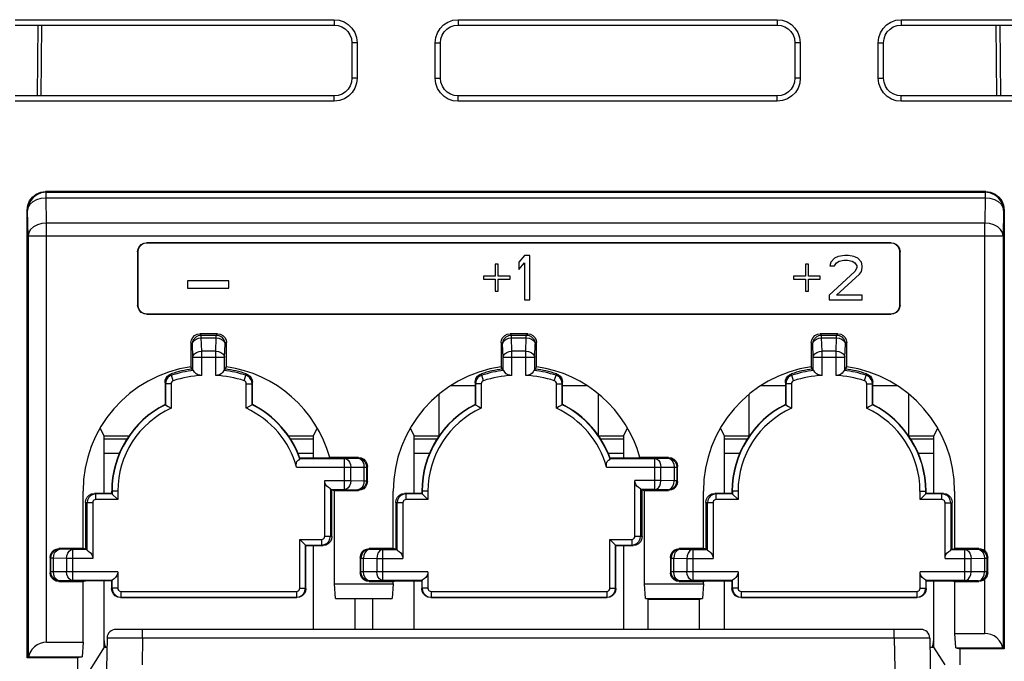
# Model space of a CAD drawing. Extents: x 30 to 410, y 34 to 287.
# Tile 6 of 66: x 62 to 81, y 72 to 84. Entities that reach past the tile are written whole.
import ezdxf

# ---------------------------------------------------------------- set-up
doc = ezdxf.new("R2010")
doc.units = 0
doc.header["$LTSCALE"] = 23.1
doc.layers.add('ALL_FEATURES', color=7, linetype='CONTINUOUS')

msp = doc.modelspace()

# ---------------------------------------------------------------- linework, layer by layer
at = {"layer": 'ALL_FEATURES', "color": 9, "linetype": 'CONTINUOUS'}
for p, q in [((62.139, 84.079), (68.139, 84.079)), ((68.139, 84.079), (68.139, 83.979)), ((70.472, 84.079), (70.472, 83.979)), ((70.472, 84.079), (76.472, 84.079)), ((76.472, 84.079), (76.472, 83.979)), ((78.806, 84.079), (78.806, 83.979)), ((78.806, 84.079), (84.806, 84.079)), ((62.636, 83.979), (62.625, 82.646)), ((80.603, 82.646), (80.592, 83.979)), ((68.572, 83.646), (68.472, 83.646)), ((68.572, 83.646), (68.572, 82.979)), ((70.039, 82.979), (70.039, 83.646)), ((70.039, 83.646), (70.139, 83.646)), ((76.906, 83.646), (76.806, 83.646)), ((76.906, 83.646), (76.906, 82.979)), ((78.372, 82.979), (78.372, 83.646)), ((78.372, 83.646), (78.472, 83.646)), ((68.572, 82.979), (68.472, 82.979)), ((70.039, 82.979), (70.139, 82.979)), ((76.906, 82.979), (76.806, 82.979)), ((78.372, 82.979), (78.472, 82.979)), ((68.139, 82.546), (68.139, 82.646)), ((70.472, 82.546), (70.472, 82.646)), ((76.472, 82.546), (76.472, 82.646)), ((78.806, 82.546), (78.806, 82.646)), ((68.139, 82.546), (62.139, 82.546)), ((76.472, 82.546), (70.472, 82.546)), ((84.806, 82.546), (78.806, 82.546)), ((62.711, 80.846), (62.722, 80.835)), ((62.722, 80.731), (62.722, 80.835)), ((62.722, 80.835), (80.385, 80.835)), ((80.385, 80.835), (80.396, 80.846)), ((80.385, 80.835), (80.385, 80.731)), ((62.73, 80.255), (62.722, 80.731)), ((62.722, 80.731), (80.385, 80.731)), ((80.385, 80.731), (80.377, 80.255)), ((62.364, 80.499), (62.375, 80.488)), ((62.383, 80.012), (62.375, 80.488)), ((80.731, 80.488), (80.723, 80.012)), ((80.731, 80.488), (80.742, 80.499)), ((62.73, 72.371), (62.73, 80.255)), ((80.377, 80.255), (62.73, 80.255)), ((80.377, 74.089), (80.377, 80.255)), ((62.383, 80.012), (62.383, 72.098)), ((62.383, 80.012), (80.723, 80.012)), ((80.723, 80.012), (80.723, 72.265)), ((64.611, 79.882), (64.614, 79.879)), ((78.617, 79.882), (78.614, 79.879)), ((64.444, 79.715), (64.447, 79.712)), ((78.784, 79.715), (78.781, 79.712)), ((64.444, 78.709), (64.447, 78.712)), ((78.784, 78.709), (78.781, 78.712)), ((64.611, 78.543), (64.614, 78.546)), ((78.617, 78.543), (78.614, 78.546)), ((65.641, 78.145), (65.614, 78.171)), ((65.921, 78.145), (65.947, 78.171)), ((71.474, 78.145), (71.447, 78.171)), ((71.754, 78.145), (71.781, 78.171)), ((77.307, 78.145), (77.281, 78.171)), ((77.587, 78.145), (77.614, 78.171)), ((65.474, 77.978), (65.447, 78.005)), ((65.482, 77.73), (65.474, 77.978)), ((65.641, 78.094), (65.641, 78.145)), ((65.641, 78.145), (65.921, 78.145)), ((65.649, 77.846), (65.641, 78.094)), ((65.641, 78.094), (65.921, 78.094)), ((65.912, 77.846), (65.921, 78.094)), ((65.921, 78.094), (65.921, 78.145)), ((66.079, 77.73), (66.087, 77.978)), ((66.087, 77.978), (66.114, 78.005)), ((71.307, 77.978), (71.281, 78.005)), ((71.316, 77.73), (71.307, 77.978)), ((71.474, 78.094), (71.474, 78.145)), ((71.474, 78.145), (71.754, 78.145)), ((71.482, 77.846), (71.474, 78.094)), ((71.474, 78.094), (71.754, 78.094)), ((71.746, 77.846), (71.754, 78.094)), ((71.754, 78.094), (71.754, 78.145)), ((71.912, 77.73), (71.921, 77.978)), ((71.921, 77.978), (71.947, 78.005)), ((77.141, 77.978), (77.114, 78.005)), ((77.149, 77.73), (77.141, 77.978)), ((77.307, 78.094), (77.307, 78.145)), ((77.307, 78.145), (77.587, 78.145)), ((77.316, 77.846), (77.307, 78.094)), ((77.307, 78.094), (77.587, 78.094)), ((77.579, 77.846), (77.587, 78.094)), ((77.587, 78.094), (77.587, 78.145)), ((77.746, 77.73), (77.754, 77.978)), ((77.754, 77.978), (77.781, 78.005)), ((65.649, 77.39), (65.649, 77.846)), ((65.912, 77.846), (65.649, 77.846)), ((65.912, 77.39), (65.912, 77.846)), ((71.482, 77.39), (71.482, 77.846)), ((71.746, 77.846), (71.482, 77.846)), ((71.746, 77.39), (71.746, 77.846)), ((77.316, 77.39), (77.316, 77.846)), ((77.579, 77.846), (77.316, 77.846)), ((77.579, 77.39), (77.579, 77.846)), ((65.482, 77.486), (65.482, 77.73)), ((65.482, 77.73), (65.649, 77.73)), ((65.649, 77.73), (66.079, 77.73)), ((66.079, 77.486), (66.079, 77.73)), ((71.316, 77.486), (71.316, 77.73)), ((71.316, 77.73), (71.912, 77.73)), ((71.912, 77.486), (71.912, 77.73)), ((77.149, 77.486), (77.149, 77.73)), ((77.149, 77.73), (77.746, 77.73)), ((77.746, 77.486), (77.746, 77.73)), ((65.082, 77.392), (65.075, 77.419)), ((66.48, 77.392), (66.487, 77.419)), ((70.915, 77.392), (70.908, 77.419)), ((72.313, 77.392), (72.32, 77.419)), ((76.748, 77.392), (76.741, 77.419)), ((78.146, 77.392), (78.153, 77.419)), ((64.966, 77.233), (64.959, 77.26)), ((65.114, 77.29), (65.082, 77.392)), ((66.447, 77.29), (66.48, 77.392)), ((66.595, 77.233), (66.602, 77.26)), ((70.799, 77.233), (70.792, 77.26)), ((70.948, 77.29), (70.915, 77.392)), ((72.28, 77.29), (72.313, 77.392)), ((72.429, 77.233), (72.436, 77.26)), ((76.633, 77.233), (76.626, 77.26)), ((76.781, 77.29), (76.748, 77.392)), ((78.114, 77.29), (78.146, 77.392)), ((78.262, 77.233), (78.269, 77.26)), ((70.792, 77.196), (70.34, 77.196)), ((72.885, 77.196), (72.436, 77.196)), ((76.626, 77.196), (76.174, 77.196)), ((78.721, 77.196), (78.269, 77.196)), ((63.814, 75.929), (64.107, 75.929)), ((67.454, 75.929), (67.747, 75.929)), ((69.647, 75.929), (69.941, 75.929)), ((73.287, 75.929), (73.581, 75.929)), ((75.481, 75.929), (75.774, 75.929)), ((79.121, 75.929), (79.414, 75.929)), ((67.493, 75.828), (68.336, 75.828)), ((68.336, 75.828), (68.584, 75.832)), ((68.336, 75.243), (68.336, 75.828)), ((68.584, 75.832), (68.597, 75.846)), ((73.326, 75.828), (74.17, 75.828)), ((74.17, 75.828), (74.417, 75.832)), ((74.17, 75.243), (74.17, 75.828)), ((74.417, 75.832), (74.431, 75.846)), ((67.432, 75.661), (68.453, 75.661)), ((68.453, 75.661), (68.701, 75.666)), ((68.453, 75.41), (68.453, 75.661)), ((68.701, 75.666), (68.701, 75.405)), ((68.701, 75.666), (68.751, 75.666)), ((68.751, 75.666), (68.764, 75.679)), ((68.751, 75.666), (68.751, 75.405)), ((73.265, 75.661), (74.286, 75.661)), ((74.286, 75.661), (74.534, 75.666)), ((74.286, 75.41), (74.286, 75.661)), ((74.534, 75.666), (74.534, 75.405)), ((74.534, 75.666), (74.584, 75.666)), ((74.584, 75.666), (74.597, 75.679)), ((74.584, 75.666), (74.584, 75.405)), ((67.962, 75.41), (68.453, 75.41)), ((68.453, 75.41), (68.701, 75.405)), ((68.701, 75.405), (68.751, 75.405)), ((68.751, 75.405), (68.764, 75.392)), ((74.286, 75.41), (73.796, 75.41)), ((74.534, 75.405), (74.286, 75.41)), ((74.584, 75.405), (74.534, 75.405)), ((74.597, 75.392), (74.584, 75.405)), ((64.069, 75.212), (63.955, 75.212)), ((68.074, 75.243), (68.336, 75.243)), ((68.336, 75.243), (68.584, 75.239)), ((68.584, 75.239), (68.597, 75.226)), ((69.903, 75.212), (69.789, 75.212)), ((74.17, 75.243), (73.907, 75.243)), ((74.417, 75.239), (74.17, 75.243)), ((74.431, 75.226), (74.417, 75.239)), ((75.736, 75.212), (75.622, 75.212)), ((79.159, 75.212), (79.273, 75.212)), ((63.492, 74.994), (63.464, 75.001)), ((63.658, 75.16), (63.631, 75.167)), ((69.325, 74.994), (69.297, 75.001)), ((69.492, 75.16), (69.464, 75.167)), ((75.159, 74.994), (75.131, 75.001)), ((75.325, 75.16), (75.298, 75.167)), ((79.57, 75.16), (79.597, 75.167)), ((79.736, 74.994), (79.764, 75.001)), ((63.599, 74.994), (63.492, 74.994)), ((69.432, 74.994), (69.325, 74.994)), ((75.266, 74.994), (75.159, 74.994)), ((79.629, 74.994), (79.736, 74.994)), ((67.962, 74.364), (68.069, 74.364)), ((68.069, 74.364), (68.097, 74.357)), ((73.796, 74.364), (73.903, 74.364)), ((73.903, 74.364), (73.931, 74.357)), ((62.977, 74.119), (62.964, 74.132)), ((63.225, 74.115), (62.977, 74.119)), ((63.225, 73.53), (63.225, 74.115)), ((63.487, 74.115), (63.225, 74.115)), ((67.903, 74.197), (67.93, 74.191)), ((68.797, 74.132), (68.811, 74.119)), ((68.811, 74.119), (69.058, 74.115)), ((69.058, 73.53), (69.058, 74.115)), ((69.058, 74.115), (69.321, 74.115)), ((73.736, 74.197), (73.764, 74.191)), ((74.631, 74.132), (74.644, 74.119)), ((74.644, 74.119), (74.892, 74.115)), ((74.892, 73.53), (74.892, 74.115)), ((74.892, 74.115), (75.154, 74.115)), ((79.74, 74.115), (80.003, 74.115)), ((80.003, 74.115), (80.251, 74.119)), ((80.003, 73.53), (80.003, 74.115)), ((80.251, 74.119), (80.264, 74.132)), ((62.811, 73.952), (62.797, 73.966)), ((62.811, 73.692), (62.811, 73.952)), ((62.86, 73.952), (62.811, 73.952)), ((62.86, 73.692), (62.86, 73.952)), ((63.108, 73.948), (62.86, 73.952)), ((63.108, 73.948), (63.108, 73.696)), ((63.599, 73.948), (63.108, 73.948)), ((68.631, 73.966), (68.644, 73.952)), ((68.644, 73.692), (68.644, 73.952)), ((68.644, 73.952), (68.694, 73.952)), ((68.694, 73.692), (68.694, 73.952)), ((68.694, 73.952), (68.942, 73.948)), ((68.942, 73.948), (68.942, 73.696)), ((68.942, 73.948), (69.432, 73.948)), ((74.464, 73.966), (74.477, 73.952)), ((74.477, 73.692), (74.477, 73.952)), ((74.477, 73.952), (74.527, 73.952)), ((74.527, 73.692), (74.527, 73.952)), ((74.527, 73.952), (74.775, 73.948)), ((74.775, 73.948), (74.775, 73.696)), ((74.775, 73.948), (75.266, 73.948)), ((79.629, 73.948), (80.12, 73.948)), ((80.12, 73.948), (80.368, 73.952)), ((80.12, 73.696), (80.12, 73.948)), ((80.368, 73.952), (80.368, 73.692)), ((80.368, 73.952), (80.417, 73.952)), ((80.417, 73.952), (80.431, 73.966)), ((80.417, 73.952), (80.417, 73.692)), ((62.811, 73.692), (62.797, 73.679)), ((62.86, 73.692), (62.811, 73.692)), ((63.108, 73.696), (62.86, 73.692)), ((62.977, 73.526), (62.964, 73.512)), ((63.225, 73.53), (62.977, 73.526)), ((64.069, 73.696), (63.108, 73.696)), ((63.961, 73.53), (63.225, 73.53)), ((68.644, 73.692), (68.631, 73.679)), ((68.694, 73.692), (68.644, 73.692)), ((68.942, 73.696), (68.694, 73.692)), ((68.811, 73.526), (68.797, 73.512)), ((69.058, 73.53), (68.811, 73.526)), ((69.903, 73.696), (68.942, 73.696)), ((69.794, 73.53), (69.058, 73.53)), ((74.477, 73.692), (74.464, 73.679)), ((74.527, 73.692), (74.477, 73.692)), ((74.775, 73.696), (74.527, 73.692)), ((74.644, 73.526), (74.631, 73.512)), ((74.892, 73.53), (74.644, 73.526)), ((75.736, 73.696), (74.775, 73.696)), ((75.628, 73.53), (74.892, 73.53)), ((80.12, 73.696), (79.159, 73.696)), ((80.003, 73.53), (79.267, 73.53)), ((80.251, 73.526), (80.003, 73.53)), ((80.368, 73.692), (80.12, 73.696)), ((80.264, 73.512), (80.251, 73.526)), ((80.417, 73.692), (80.368, 73.692)), ((80.377, 72.537), (80.377, 73.556)), ((80.431, 73.679), (80.417, 73.692)), ((63.955, 73.379), (63.962, 73.386)), ((64.069, 73.386), (63.962, 73.386)), ((67.492, 73.386), (67.599, 73.386)), ((67.599, 73.386), (67.606, 73.379)), ((69.789, 73.379), (69.795, 73.386)), ((69.903, 73.386), (69.795, 73.386)), ((73.325, 73.386), (73.432, 73.386)), ((73.432, 73.386), (73.439, 73.379)), ((75.622, 73.379), (75.629, 73.386)), ((75.736, 73.386), (75.629, 73.386)), ((79.159, 73.386), (79.266, 73.386)), ((79.266, 73.386), (79.273, 73.379)), ((64.122, 73.212), (64.129, 73.219)), ((64.129, 73.326), (64.129, 73.219)), ((67.433, 73.326), (67.433, 73.219)), ((67.433, 73.219), (67.439, 73.212)), ((69.955, 73.212), (69.962, 73.219)), ((69.962, 73.326), (69.962, 73.219)), ((73.266, 73.326), (73.266, 73.219)), ((73.266, 73.219), (73.273, 73.212)), ((75.789, 73.212), (75.795, 73.219)), ((75.795, 73.326), (75.795, 73.219)), ((79.099, 73.326), (79.099, 73.219)), ((79.099, 73.219), (79.106, 73.212)), ((64.536, 72.449), (64.536, 72.612)), ((78.675, 72.449), (78.675, 72.612)), ((64.536, 72.449), (64.527, 71.946)), ((78.675, 72.449), (64.536, 72.449)), ((78.675, 72.449), (78.721, 69.844)), ((78.836, 72.449), (78.675, 72.449))]:
    msp.add_line(p, q, dxfattribs=at)
at = {"layer": 'ALL_FEATURES', "color": 7, "linetype": 'CONTINUOUS'}
for p, q in [((62.139, 83.979), (68.139, 83.979)), ((62.558, 82.646), (62.57, 83.979)), ((70.472, 83.979), (76.472, 83.979)), ((78.806, 83.979), (84.806, 83.979)), ((80.658, 83.979), (80.67, 82.646)), ((68.472, 83.646), (68.472, 82.979)), ((70.139, 82.979), (70.139, 83.646)), ((76.806, 83.646), (76.806, 82.979)), ((78.472, 82.979), (78.472, 83.646)), ((68.139, 82.646), (62.139, 82.646)), ((76.472, 82.646), (70.472, 82.646)), ((84.806, 82.646), (78.806, 82.646)), ((80.396, 80.846), (62.711, 80.846)), ((62.364, 72.079), (62.364, 80.499)), ((80.742, 80.499), (80.742, 72.246)), ((78.617, 79.882), (64.611, 79.882)), ((78.614, 79.879), (64.614, 79.879)), ((64.444, 79.715), (64.444, 78.709)), ((64.447, 79.712), (64.447, 78.712)), ((71.718, 79.646), (71.614, 79.521)), ((71.822, 79.646), (71.718, 79.646)), ((71.822, 78.812), (71.822, 79.646)), ((77.621, 79.628), (77.551, 79.592)), ((77.742, 79.646), (77.621, 79.628)), ((77.812, 79.646), (77.742, 79.646)), ((77.916, 79.628), (77.812, 79.646)), ((77.986, 79.592), (77.916, 79.628)), ((78.781, 78.712), (78.781, 79.712)), ((78.784, 78.709), (78.784, 79.715)), ((71.17, 79.482), (71.17, 79.255)), ((71.225, 79.482), (71.17, 79.482)), ((71.225, 79.255), (71.225, 79.482)), ((71.614, 79.521), (71.614, 79.38)), ((71.614, 79.38), (71.718, 79.504)), ((71.718, 79.504), (71.718, 78.812)), ((77.003, 79.482), (77.003, 79.255)), ((77.058, 79.482), (77.003, 79.482)), ((77.058, 79.255), (77.058, 79.482)), ((77.482, 79.521), (77.465, 79.451)), ((77.465, 79.451), (77.551, 79.451)), ((77.551, 79.592), (77.482, 79.521)), ((77.551, 79.451), (77.586, 79.504)), ((77.586, 79.504), (77.638, 79.539)), ((77.638, 79.539), (77.725, 79.557)), ((77.725, 79.557), (77.795, 79.557)), ((77.795, 79.557), (77.881, 79.539)), ((77.881, 79.539), (77.933, 79.504)), ((77.933, 79.504), (77.968, 79.451)), ((77.968, 79.451), (77.968, 79.415)), ((78.055, 79.521), (77.986, 79.592)), ((78.072, 79.451), (78.055, 79.521)), ((78.072, 79.415), (78.072, 79.451)), ((77.933, 79.344), (77.447, 78.901)), ((77.586, 78.901), (78.02, 79.291)), ((77.968, 79.415), (77.933, 79.344)), ((78.02, 79.291), (78.055, 79.344)), ((78.055, 79.344), (78.072, 79.415)), ((65.381, 79.17), (65.381, 79.028)), ((66.158, 79.17), (65.381, 79.17)), ((66.158, 79.028), (66.158, 79.17)), ((70.947, 79.255), (70.947, 79.198)), ((71.17, 79.255), (70.947, 79.255)), ((70.947, 79.198), (71.17, 79.198)), ((71.17, 79.198), (71.17, 78.971)), ((71.447, 79.255), (71.225, 79.255)), ((71.225, 78.971), (71.225, 79.198)), ((71.225, 79.198), (71.447, 79.198)), ((71.447, 79.198), (71.447, 79.255)), ((76.781, 79.255), (76.781, 79.198)), ((77.003, 79.255), (76.781, 79.255)), ((76.781, 79.198), (77.003, 79.198)), ((77.003, 79.198), (77.003, 78.971)), ((77.281, 79.255), (77.058, 79.255)), ((77.058, 78.971), (77.058, 79.198)), ((77.058, 79.198), (77.281, 79.198)), ((77.281, 79.198), (77.281, 79.255)), ((65.381, 79.028), (66.158, 79.028)), ((71.17, 78.971), (71.225, 78.971)), ((77.003, 78.971), (77.058, 78.971)), ((77.447, 78.901), (77.447, 78.812)), ((78.072, 78.901), (77.586, 78.901)), ((78.072, 78.812), (78.072, 78.901)), ((71.718, 78.812), (71.822, 78.812)), ((77.447, 78.812), (78.072, 78.812)), ((64.611, 78.543), (78.617, 78.543)), ((64.614, 78.546), (78.614, 78.546)), ((65.947, 78.171), (65.614, 78.171)), ((71.781, 78.171), (71.447, 78.171)), ((77.614, 78.171), (77.281, 78.171)), ((65.447, 78.005), (65.447, 77.552)), ((66.114, 77.552), (66.114, 78.005)), ((71.281, 78.005), (71.281, 77.552)), ((71.947, 77.552), (71.947, 78.005)), ((77.114, 78.005), (77.114, 77.552)), ((77.781, 77.552), (77.781, 78.005)), ((65.482, 77.486), (65.447, 77.552)), ((66.079, 77.486), (66.114, 77.552)), ((71.316, 77.486), (71.281, 77.552)), ((71.912, 77.486), (71.947, 77.552)), ((77.149, 77.486), (77.114, 77.552)), ((77.746, 77.486), (77.781, 77.552)), ((64.959, 77.26), (64.959, 76.842)), ((64.966, 77.233), (64.966, 76.838)), ((65.073, 77.233), (64.966, 77.233)), ((65.073, 77.233), (65.073, 76.77)), ((66.488, 76.77), (66.488, 77.233)), ((66.488, 77.233), (66.595, 77.233)), ((66.595, 76.838), (66.595, 77.233)), ((66.602, 76.842), (66.602, 77.26)), ((70.792, 77.26), (70.792, 76.842)), ((70.799, 77.233), (70.799, 76.838)), ((70.906, 77.233), (70.799, 77.233)), ((70.906, 77.233), (70.906, 76.77)), ((72.322, 76.77), (72.322, 77.233)), ((72.322, 77.233), (72.429, 77.233)), ((72.429, 76.838), (72.429, 77.233)), ((72.436, 76.842), (72.436, 77.26)), ((76.626, 77.26), (76.626, 76.842)), ((76.633, 77.233), (76.633, 76.838)), ((76.74, 77.233), (76.633, 77.233)), ((76.74, 77.233), (76.74, 76.77)), ((78.155, 76.77), (78.155, 77.233)), ((78.155, 77.233), (78.262, 77.233)), ((78.262, 76.838), (78.262, 77.233)), ((78.269, 76.842), (78.269, 77.26)), ((70.114, 76.242), (70.114, 77.029)), ((73.114, 76.245), (73.114, 77.029)), ((75.947, 76.242), (75.947, 77.029)), ((78.947, 76.242), (78.947, 77.029)), ((64.959, 76.842), (64.966, 76.838)), ((66.602, 76.842), (66.595, 76.838)), ((70.792, 76.842), (70.799, 76.838)), ((72.436, 76.842), (72.429, 76.838)), ((76.626, 76.842), (76.633, 76.838)), ((78.269, 76.842), (78.262, 76.838)), ((63.741, 76.393), (63.814, 76.246)), ((67.747, 76.246), (67.82, 76.391)), ((69.574, 76.393), (69.647, 76.246)), ((73.581, 76.246), (73.653, 76.391)), ((75.407, 76.393), (75.481, 76.246)), ((79.487, 76.393), (79.414, 76.246)), ((63.814, 75.167), (63.814, 76.246)), ((64.284, 76.246), (63.814, 76.246)), ((63.814, 76.196), (64.246, 76.196)), ((67.747, 76.246), (67.28, 76.246)), ((67.312, 76.196), (67.747, 76.196)), ((67.747, 76.246), (67.747, 75.834)), ((69.647, 75.167), (69.647, 76.246)), ((70.117, 76.246), (69.647, 76.246)), ((69.647, 76.196), (70.079, 76.196)), ((73.581, 76.246), (73.113, 76.246)), ((73.146, 76.196), (73.581, 76.196)), ((73.581, 76.246), (73.581, 75.834)), ((75.481, 75.167), (75.481, 76.246)), ((75.95, 76.246), (75.481, 76.246)), ((75.481, 76.196), (75.913, 76.196)), ((79.414, 76.246), (78.944, 76.246)), ((78.982, 76.196), (79.414, 76.196)), ((79.414, 76.246), (79.414, 75.167)), ((67.497, 75.834), (67.493, 75.828)), ((68.012, 75.834), (67.497, 75.834)), ((68.057, 75.846), (68.012, 75.834)), ((68.597, 75.846), (68.057, 75.846)), ((73.33, 75.834), (73.326, 75.828)), ((73.846, 75.834), (73.33, 75.834)), ((73.891, 75.846), (73.846, 75.834)), ((74.431, 75.846), (73.891, 75.846)), ((68.764, 75.392), (68.764, 75.679)), ((74.597, 75.392), (74.597, 75.679)), ((67.962, 74.364), (67.962, 75.41)), ((73.796, 74.364), (73.796, 75.41)), ((63.417, 74.132), (63.417, 75.212)), ((63.955, 75.212), (63.955, 75.167)), ((63.962, 75.212), (63.962, 75.16)), ((64.069, 75.212), (64.069, 75.053)), ((68.069, 75.257), (68.069, 74.364)), ((68.074, 75.243), (68.144, 75.226)), ((68.097, 74.357), (68.097, 75.237)), ((68.144, 75.226), (68.597, 75.226)), ((68.144, 73.467), (68.144, 75.212)), ((69.251, 74.132), (69.251, 75.212)), ((69.789, 75.212), (69.789, 75.167)), ((69.795, 75.212), (69.795, 75.16)), ((69.903, 75.212), (69.903, 75.053)), ((73.903, 75.257), (73.903, 74.364)), ((73.907, 75.243), (73.977, 75.226)), ((73.931, 74.357), (73.931, 75.237)), ((73.977, 75.226), (74.431, 75.226)), ((73.977, 73.467), (73.977, 75.212)), ((75.084, 74.132), (75.084, 75.212)), ((75.622, 75.212), (75.622, 75.167)), ((75.629, 75.212), (75.629, 75.16)), ((75.736, 75.212), (75.736, 75.053)), ((79.159, 75.053), (79.159, 75.212)), ((79.266, 75.16), (79.266, 75.212)), ((79.273, 75.167), (79.273, 75.212)), ((79.811, 74.132), (79.811, 75.212)), ((63.464, 75.001), (63.464, 74.121)), ((63.955, 75.167), (63.631, 75.167)), ((63.658, 75.053), (63.658, 75.16)), ((63.962, 75.16), (63.658, 75.16)), ((64.069, 75.053), (63.658, 75.053)), ((64.069, 75.053), (63.955, 75.167)), ((69.297, 75.001), (69.297, 74.121)), ((69.789, 75.167), (69.464, 75.167)), ((69.492, 75.053), (69.492, 75.16)), ((69.795, 75.16), (69.492, 75.16)), ((69.903, 75.053), (69.492, 75.053)), ((69.903, 75.053), (69.789, 75.167)), ((75.131, 75.001), (75.131, 74.121)), ((75.622, 75.167), (75.298, 75.167)), ((75.325, 75.053), (75.325, 75.16)), ((75.629, 75.16), (75.325, 75.16)), ((75.736, 75.053), (75.325, 75.053)), ((75.736, 75.053), (75.622, 75.167)), ((79.159, 75.053), (79.273, 75.167)), ((79.57, 75.053), (79.159, 75.053)), ((79.57, 75.16), (79.266, 75.16)), ((79.597, 75.167), (79.273, 75.167)), ((79.57, 75.053), (79.57, 75.16)), ((79.764, 74.121), (79.764, 75.001)), ((63.492, 74.101), (63.492, 74.994)), ((63.599, 74.994), (63.599, 73.948)), ((69.325, 74.101), (69.325, 74.994)), ((69.432, 74.994), (69.432, 73.948)), ((75.159, 74.101), (75.159, 74.994)), ((75.266, 74.994), (75.266, 73.948)), ((79.629, 73.948), (79.629, 74.994)), ((79.736, 74.994), (79.736, 74.101)), ((67.492, 73.386), (67.492, 74.305)), ((67.606, 74.191), (67.492, 74.305)), ((67.492, 74.305), (67.903, 74.305)), ((67.903, 74.305), (67.903, 74.197)), ((73.325, 73.386), (73.325, 74.305)), ((73.439, 74.191), (73.325, 74.305)), ((73.325, 74.305), (73.736, 74.305)), ((73.736, 74.305), (73.736, 74.197)), ((63.417, 74.132), (62.964, 74.132)), ((63.487, 74.115), (63.417, 74.132)), ((67.599, 73.386), (67.599, 74.197)), ((67.599, 74.197), (67.903, 74.197)), ((67.606, 73.379), (67.606, 74.191)), ((67.606, 74.191), (67.93, 74.191)), ((67.747, 74.191), (67.747, 72.612)), ((69.251, 74.132), (68.797, 74.132)), ((69.321, 74.115), (69.251, 74.132)), ((73.432, 73.386), (73.432, 74.197)), ((73.432, 74.197), (73.736, 74.197)), ((73.439, 73.379), (73.439, 74.191)), ((73.439, 74.191), (73.764, 74.191)), ((73.581, 74.191), (73.581, 72.612)), ((75.084, 74.132), (74.631, 74.132)), ((75.154, 74.115), (75.084, 74.132)), ((79.74, 74.115), (79.811, 74.132)), ((80.264, 74.132), (79.811, 74.132)), ((62.797, 73.966), (62.797, 73.679)), ((68.631, 73.966), (68.631, 73.679)), ((74.464, 73.966), (74.464, 73.679)), ((80.431, 73.679), (80.431, 73.966)), ((63.417, 73.512), (63.464, 73.524)), ((63.955, 73.524), (63.464, 73.524)), ((63.814, 72.279), (63.814, 73.524)), ((63.961, 73.53), (63.955, 73.524)), ((63.955, 73.524), (63.955, 73.379)), ((63.962, 73.386), (63.962, 73.541)), ((64.069, 73.696), (64.069, 73.386)), ((69.251, 73.512), (69.297, 73.524)), ((69.297, 73.524), (69.789, 73.524)), ((69.647, 72.612), (69.647, 73.524)), ((69.794, 73.53), (69.789, 73.524)), ((69.789, 73.524), (69.789, 73.379)), ((69.795, 73.386), (69.795, 73.541)), ((69.903, 73.696), (69.903, 73.386)), ((75.084, 73.512), (75.131, 73.524)), ((75.131, 73.524), (75.622, 73.524)), ((75.481, 72.612), (75.481, 73.524)), ((75.628, 73.53), (75.622, 73.524)), ((75.622, 73.524), (75.622, 73.379)), ((75.629, 73.386), (75.629, 73.541)), ((75.736, 73.696), (75.736, 73.386)), ((79.159, 73.386), (79.159, 73.696)), ((79.266, 73.541), (79.266, 73.386)), ((79.267, 73.53), (79.273, 73.524)), ((79.273, 73.379), (79.273, 73.524)), ((79.273, 73.524), (79.764, 73.524)), ((79.414, 73.524), (79.414, 72.279)), ((79.764, 73.524), (79.811, 73.512)), ((62.964, 73.512), (63.417, 73.512)), ((63.417, 72.371), (63.417, 73.512)), ((68.163, 73.196), (68.144, 73.467)), ((68.144, 73.467), (69.251, 73.467)), ((68.797, 73.512), (69.251, 73.512)), ((69.251, 73.467), (69.232, 73.196)), ((69.251, 73.467), (69.251, 73.512)), ((73.996, 73.196), (73.977, 73.467)), ((73.977, 73.467), (75.084, 73.467)), ((74.631, 73.512), (75.084, 73.512)), ((75.084, 73.467), (75.065, 73.196)), ((75.084, 73.467), (75.084, 73.512)), ((79.811, 72.537), (79.811, 73.512)), ((79.811, 73.512), (80.264, 73.512)), ((64.122, 73.212), (67.439, 73.212)), ((64.129, 73.326), (67.433, 73.326)), ((64.129, 73.219), (67.433, 73.219)), ((68.202, 73.186), (68.163, 73.196)), ((68.163, 73.196), (69.232, 73.196)), ((69.193, 73.186), (68.202, 73.186)), ((68.531, 73.186), (68.531, 72.612)), ((68.864, 73.186), (68.864, 72.612)), ((69.193, 73.186), (69.232, 73.196)), ((69.955, 73.212), (73.273, 73.212)), ((69.962, 73.326), (73.266, 73.326)), ((69.962, 73.219), (73.266, 73.219)), ((74.047, 73.183), (73.996, 73.196)), ((73.996, 73.196), (75.065, 73.196)), ((74.047, 72.612), (74.047, 73.183)), ((74.047, 73.183), (75.014, 73.183)), ((75.014, 73.183), (75.065, 73.196)), ((75.014, 72.612), (75.014, 73.183)), ((75.789, 73.212), (79.106, 73.212)), ((75.795, 73.326), (79.099, 73.326)), ((75.795, 73.219), (79.099, 73.219)), ((79.175, 72.612), (64.036, 72.612)), ((63.869, 72.449), (63.824, 69.844)), ((79.342, 72.449), (79.387, 69.844)), ((79.829, 72.266), (79.811, 72.537)), ((79.811, 72.537), (80.377, 72.537)), ((62.73, 72.371), (63.417, 72.371)), ((63.814, 72.279), (63.317, 71.488)), ((63.417, 72.371), (63.399, 72.099)), ((63.814, 72.279), (63.866, 72.279)), ((79.345, 72.279), (79.414, 72.279)), ((79.414, 72.279), (79.623, 71.946)), ((79.829, 72.266), (79.911, 72.246)), ((79.829, 72.266), (80.714, 72.266)), ((79.911, 71.946), (79.911, 72.246)), ((80.742, 72.246), (79.911, 72.246)), ((80.742, 72.246), (80.723, 72.265)), ((62.364, 72.079), (62.383, 72.098)), ((63.317, 72.079), (62.364, 72.079)), ((62.392, 72.099), (63.399, 72.099)), ((63.399, 72.099), (63.317, 72.079)), ((63.317, 70.914), (63.317, 72.079))]:
    msp.add_line(p, q, dxfattribs=at)
at = {"layer": 'ALL_FEATURES', "color": 9, "linetype": 'CONTINUOUS'}
for points in [[(68.139, 84.079), (68.235, 84.068), (68.325, 84.037), (68.406, 83.987), (68.474, 83.921), (68.526, 83.841), (68.56, 83.747), (68.572, 83.646)], [(70.039, 83.646), (70.05, 83.741), (70.081, 83.831), (70.131, 83.912), (70.197, 83.98), (70.277, 84.032), (70.371, 84.067), (70.472, 84.079)], [(76.472, 84.079), (76.568, 84.068), (76.658, 84.037), (76.739, 83.987), (76.807, 83.921), (76.859, 83.841), (76.894, 83.747), (76.906, 83.646)], [(78.372, 83.646), (78.383, 83.741), (78.414, 83.831), (78.464, 83.912), (78.53, 83.98), (78.61, 84.032), (78.704, 84.067), (78.806, 84.079)], [(68.572, 82.979), (68.562, 82.883), (68.531, 82.793), (68.481, 82.712), (68.414, 82.644), (68.334, 82.592), (68.241, 82.558), (68.139, 82.546)], [(70.472, 82.546), (70.376, 82.556), (70.287, 82.587), (70.206, 82.637), (70.138, 82.703), (70.085, 82.784), (70.051, 82.877), (70.039, 82.979)], [(76.906, 82.979), (76.895, 82.883), (76.864, 82.793), (76.814, 82.712), (76.748, 82.644), (76.668, 82.592), (76.574, 82.558), (76.472, 82.546)], [(78.806, 82.546), (78.71, 82.556), (78.62, 82.587), (78.539, 82.637), (78.471, 82.703), (78.419, 82.784), (78.384, 82.877), (78.372, 82.979)], [(62.722, 80.835), (62.632, 80.823), (62.548, 80.788), (62.476, 80.733), (62.421, 80.661), (62.387, 80.578), (62.375, 80.488)], [(80.731, 80.488), (80.72, 80.578), (80.685, 80.661), (80.63, 80.733), (80.558, 80.788), (80.474, 80.823), (80.385, 80.835)], [(62.375, 80.488), (62.388, 80.55), (62.423, 80.609), (62.478, 80.659), (62.549, 80.698), (62.632, 80.722), (62.722, 80.731)], [(80.385, 80.731), (80.474, 80.722), (80.557, 80.697), (80.628, 80.659), (80.684, 80.609), (80.719, 80.55), (80.731, 80.488)], [(62.73, 80.255), (62.641, 80.246), (62.558, 80.221), (62.486, 80.183), (62.431, 80.133), (62.396, 80.074), (62.383, 80.012)], [(80.723, 80.012), (80.711, 80.074), (80.675, 80.133), (80.62, 80.183), (80.549, 80.222), (80.466, 80.246), (80.377, 80.255)], [(65.474, 77.978), (65.482, 78.03), (65.506, 78.076), (65.543, 78.113), (65.589, 78.137), (65.641, 78.145)], [(65.474, 77.978), (65.483, 78.013), (65.507, 78.045), (65.544, 78.071), (65.59, 78.088), (65.641, 78.094)], [(65.921, 78.145), (65.972, 78.137), (66.018, 78.113), (66.055, 78.076), (66.079, 78.03), (66.087, 77.978)], [(65.921, 78.094), (65.971, 78.088), (66.017, 78.071), (66.054, 78.045), (66.078, 78.013), (66.087, 77.978)], [(71.307, 77.978), (71.316, 78.03), (71.339, 78.076), (71.376, 78.113), (71.423, 78.137), (71.474, 78.145)], [(71.307, 77.978), (71.317, 78.013), (71.341, 78.045), (71.377, 78.071), (71.423, 78.088), (71.474, 78.094)], [(71.754, 78.145), (71.805, 78.137), (71.852, 78.113), (71.889, 78.076), (71.912, 78.03), (71.921, 77.978)], [(71.754, 78.094), (71.805, 78.088), (71.851, 78.071), (71.887, 78.045), (71.911, 78.013), (71.921, 77.978)], [(77.141, 77.978), (77.149, 78.03), (77.173, 78.076), (77.21, 78.113), (77.256, 78.137), (77.307, 78.145)], [(77.141, 77.978), (77.15, 78.013), (77.174, 78.045), (77.211, 78.071), (77.257, 78.088), (77.307, 78.094)], [(77.587, 78.145), (77.639, 78.137), (77.685, 78.113), (77.722, 78.076), (77.746, 78.03), (77.754, 77.978)], [(77.587, 78.094), (77.638, 78.088), (77.684, 78.071), (77.721, 78.045), (77.745, 78.013), (77.754, 77.978)], [(65.482, 77.73), (65.491, 77.765), (65.516, 77.797), (65.552, 77.823), (65.598, 77.84), (65.649, 77.846)], [(65.912, 77.846), (65.963, 77.839), (66.009, 77.823), (66.046, 77.797), (66.07, 77.765), (66.079, 77.73)], [(71.316, 77.73), (71.325, 77.765), (71.349, 77.797), (71.386, 77.823), (71.432, 77.839), (71.482, 77.846)], [(71.746, 77.846), (71.796, 77.839), (71.842, 77.823), (71.879, 77.797), (71.903, 77.765), (71.912, 77.73)], [(77.149, 77.73), (77.158, 77.765), (77.182, 77.797), (77.219, 77.823), (77.265, 77.839), (77.316, 77.846)], [(77.579, 77.846), (77.63, 77.839), (77.676, 77.823), (77.712, 77.797), (77.736, 77.765), (77.746, 77.73)], [(68.336, 75.828), (68.372, 75.819), (68.404, 75.796), (68.43, 75.759), (68.447, 75.712), (68.453, 75.661)], [(68.584, 75.832), (68.636, 75.824), (68.682, 75.8), (68.719, 75.764), (68.743, 75.717), (68.751, 75.666)], [(68.584, 75.832), (68.62, 75.824), (68.652, 75.8), (68.678, 75.763), (68.695, 75.717), (68.701, 75.666)], [(74.17, 75.828), (74.205, 75.819), (74.238, 75.796), (74.264, 75.759), (74.28, 75.712), (74.286, 75.661)], [(74.417, 75.832), (74.453, 75.824), (74.486, 75.8), (74.511, 75.763), (74.528, 75.717), (74.534, 75.666)], [(74.417, 75.832), (74.469, 75.824), (74.515, 75.8), (74.552, 75.764), (74.576, 75.717), (74.584, 75.666)], [(68.453, 75.41), (68.447, 75.359), (68.43, 75.312), (68.404, 75.276), (68.372, 75.252), (68.336, 75.243)], [(68.701, 75.405), (68.695, 75.354), (68.678, 75.308), (68.652, 75.271), (68.62, 75.247), (68.584, 75.239)], [(68.751, 75.405), (68.743, 75.354), (68.719, 75.308), (68.682, 75.271), (68.636, 75.247), (68.584, 75.239)], [(74.17, 75.243), (74.205, 75.252), (74.238, 75.276), (74.264, 75.312), (74.28, 75.359), (74.286, 75.41)], [(74.417, 75.239), (74.469, 75.247), (74.515, 75.271), (74.552, 75.308), (74.576, 75.354), (74.584, 75.405)], [(74.417, 75.239), (74.453, 75.247), (74.486, 75.271), (74.511, 75.308), (74.528, 75.354), (74.534, 75.405)], [(62.811, 73.952), (62.819, 74.004), (62.842, 74.05), (62.879, 74.087), (62.926, 74.111), (62.977, 74.119)], [(62.86, 73.952), (62.866, 74.003), (62.883, 74.05), (62.909, 74.086), (62.941, 74.11), (62.977, 74.119)], [(63.108, 73.948), (63.114, 73.999), (63.131, 74.045), (63.157, 74.082), (63.189, 74.106), (63.225, 74.115)], [(68.811, 74.119), (68.759, 74.111), (68.713, 74.087), (68.676, 74.05), (68.652, 74.004), (68.644, 73.952)], [(68.811, 74.119), (68.775, 74.11), (68.742, 74.086), (68.717, 74.05), (68.7, 74.003), (68.694, 73.952)], [(69.058, 74.115), (69.023, 74.106), (68.99, 74.082), (68.964, 74.045), (68.948, 73.999), (68.942, 73.948)], [(74.644, 74.119), (74.592, 74.111), (74.546, 74.087), (74.509, 74.05), (74.485, 74.004), (74.477, 73.952)], [(74.644, 74.119), (74.608, 74.11), (74.576, 74.086), (74.55, 74.05), (74.533, 74.003), (74.527, 73.952)], [(74.892, 74.115), (74.856, 74.106), (74.824, 74.082), (74.798, 74.045), (74.781, 73.999), (74.775, 73.948)], [(80.003, 74.115), (80.039, 74.106), (80.071, 74.082), (80.097, 74.045), (80.114, 73.999), (80.12, 73.948)], [(80.251, 74.119), (80.302, 74.111), (80.349, 74.087), (80.386, 74.05), (80.409, 74.004), (80.417, 73.952)], [(80.251, 74.119), (80.287, 74.11), (80.319, 74.086), (80.345, 74.05), (80.362, 74.003), (80.368, 73.952)], [(62.977, 73.526), (62.926, 73.534), (62.879, 73.557), (62.842, 73.594), (62.819, 73.641), (62.811, 73.692)], [(62.977, 73.526), (62.941, 73.534), (62.909, 73.558), (62.883, 73.595), (62.866, 73.641), (62.86, 73.692)], [(63.225, 73.53), (63.189, 73.538), (63.157, 73.562), (63.131, 73.599), (63.114, 73.645), (63.108, 73.696)], [(68.811, 73.526), (68.759, 73.534), (68.713, 73.557), (68.676, 73.594), (68.652, 73.641), (68.644, 73.692)], [(68.811, 73.526), (68.775, 73.534), (68.742, 73.558), (68.717, 73.595), (68.7, 73.641), (68.694, 73.692)], [(69.058, 73.53), (69.023, 73.538), (68.99, 73.562), (68.964, 73.599), (68.948, 73.645), (68.942, 73.696)], [(74.644, 73.526), (74.592, 73.534), (74.546, 73.557), (74.509, 73.594), (74.485, 73.641), (74.477, 73.692)], [(74.644, 73.526), (74.608, 73.534), (74.576, 73.558), (74.55, 73.595), (74.533, 73.641), (74.527, 73.692)], [(74.892, 73.53), (74.856, 73.538), (74.824, 73.562), (74.798, 73.599), (74.781, 73.645), (74.775, 73.696)], [(80.003, 73.53), (80.039, 73.538), (80.071, 73.562), (80.097, 73.599), (80.114, 73.645), (80.12, 73.696)], [(80.251, 73.526), (80.287, 73.534), (80.319, 73.558), (80.345, 73.595), (80.362, 73.641), (80.368, 73.692)], [(80.251, 73.526), (80.302, 73.534), (80.349, 73.557), (80.386, 73.594), (80.409, 73.641), (80.417, 73.692)], [(64.536, 72.449), (64.42, 72.449), (64.31, 72.449), (64.206, 72.45), (64.112, 72.45), (64.031, 72.45), (63.964, 72.45), (63.913, 72.449), (63.881, 72.449), (63.869, 72.449)], [(79.342, 72.449), (79.332, 72.449), (79.302, 72.449), (79.254, 72.45), (79.19, 72.45), (79.11, 72.45), (79.017, 72.45), (78.912, 72.449), (78.836, 72.449)]]:
    msp.add_lwpolyline(points, dxfattribs=at)
at = {"layer": 'ALL_FEATURES', "color": 7, "linetype": 'CONTINUOUS'}
for points in [[(68.139, 83.979), (68.213, 83.971), (68.282, 83.947), (68.344, 83.908), (68.396, 83.858), (68.437, 83.796), (68.463, 83.724), (68.472, 83.646)], [(70.139, 83.646), (70.147, 83.719), (70.171, 83.788), (70.209, 83.851), (70.26, 83.903), (70.322, 83.943), (70.394, 83.97), (70.472, 83.979)], [(76.472, 83.979), (76.546, 83.971), (76.615, 83.947), (76.677, 83.908), (76.73, 83.858), (76.77, 83.796), (76.796, 83.724), (76.806, 83.646)], [(78.472, 83.646), (78.481, 83.719), (78.504, 83.788), (78.543, 83.851), (78.594, 83.903), (78.655, 83.943), (78.728, 83.97), (78.806, 83.979)], [(68.472, 82.979), (68.464, 82.905), (68.44, 82.836), (68.402, 82.774), (68.351, 82.721), (68.289, 82.681), (68.217, 82.655), (68.139, 82.646)], [(70.472, 82.646), (70.399, 82.654), (70.33, 82.678), (70.267, 82.716), (70.215, 82.767), (70.175, 82.829), (70.148, 82.901), (70.139, 82.979)], [(76.806, 82.979), (76.797, 82.905), (76.774, 82.836), (76.735, 82.774), (76.684, 82.721), (76.623, 82.681), (76.55, 82.655), (76.472, 82.646)], [(78.806, 82.646), (78.732, 82.654), (78.663, 82.678), (78.6, 82.716), (78.548, 82.767), (78.508, 82.829), (78.482, 82.901), (78.472, 82.979)], [(62.364, 80.499), (62.376, 80.589), (62.41, 80.672), (62.465, 80.744), (62.537, 80.799), (62.621, 80.834), (62.711, 80.846)], [(80.396, 80.846), (80.485, 80.834), (80.569, 80.799), (80.641, 80.744), (80.696, 80.672), (80.731, 80.589), (80.742, 80.499)], [(64.444, 79.715), (64.453, 79.767), (64.476, 79.813), (64.513, 79.85), (64.56, 79.874), (64.611, 79.882)], [(64.614, 79.879), (64.562, 79.871), (64.516, 79.847), (64.479, 79.81), (64.455, 79.764), (64.447, 79.712)], [(78.781, 79.712), (78.772, 79.764), (78.749, 79.81), (78.712, 79.847), (78.666, 79.871), (78.614, 79.879)], [(78.617, 79.882), (78.668, 79.874), (78.715, 79.85), (78.752, 79.813), (78.775, 79.767), (78.784, 79.715)], [(64.611, 78.543), (64.56, 78.551), (64.513, 78.575), (64.476, 78.611), (64.453, 78.658), (64.444, 78.709)], [(64.447, 78.712), (64.455, 78.661), (64.479, 78.614), (64.516, 78.577), (64.562, 78.554), (64.614, 78.546)], [(78.614, 78.546), (78.666, 78.554), (78.712, 78.577), (78.749, 78.614), (78.772, 78.661), (78.781, 78.712)], [(78.784, 78.709), (78.775, 78.658), (78.752, 78.611), (78.715, 78.575), (78.668, 78.551), (78.617, 78.543)], [(65.447, 78.005), (65.455, 78.056), (65.479, 78.103), (65.516, 78.14), (65.562, 78.163), (65.614, 78.171)], [(65.947, 78.171), (65.999, 78.163), (66.045, 78.14), (66.082, 78.103), (66.106, 78.056), (66.114, 78.005)], [(71.281, 78.005), (71.289, 78.056), (71.312, 78.103), (71.349, 78.14), (71.396, 78.163), (71.447, 78.171)], [(71.781, 78.171), (71.832, 78.163), (71.879, 78.14), (71.916, 78.103), (71.939, 78.056), (71.947, 78.005)], [(77.114, 78.005), (77.122, 78.056), (77.146, 78.103), (77.183, 78.14), (77.229, 78.163), (77.281, 78.171)], [(77.614, 78.171), (77.666, 78.163), (77.712, 78.14), (77.749, 78.103), (77.772, 78.056), (77.781, 78.005)], [(64.959, 77.26), (64.964, 77.302), (64.98, 77.341), (65.004, 77.374), (65.037, 77.401), (65.075, 77.419)], [(65.496, 77.483), (65.486, 77.484), (65.482, 77.486)], [(65.649, 77.39), (65.612, 77.392), (65.576, 77.402), (65.544, 77.421), (65.516, 77.448), (65.496, 77.483)], [(66.065, 77.483), (66.044, 77.448), (66.017, 77.421), (65.984, 77.402), (65.948, 77.392), (65.912, 77.39)], [(66.079, 77.486), (66.075, 77.484), (66.065, 77.483)], [(66.487, 77.419), (66.525, 77.401), (66.557, 77.374), (66.582, 77.341), (66.597, 77.302), (66.602, 77.26)], [(70.792, 77.26), (70.798, 77.302), (70.813, 77.341), (70.838, 77.374), (70.87, 77.401), (70.908, 77.419)], [(71.33, 77.483), (71.32, 77.484), (71.316, 77.486)], [(71.482, 77.39), (71.445, 77.392), (71.41, 77.402), (71.377, 77.421), (71.35, 77.448), (71.33, 77.483)], [(71.898, 77.483), (71.883, 77.455), (71.861, 77.43), (71.83, 77.408), (71.789, 77.393), (71.746, 77.39)], [(71.912, 77.486), (71.908, 77.484), (71.898, 77.483)], [(72.32, 77.419), (72.358, 77.401), (72.39, 77.374), (72.415, 77.341), (72.43, 77.302), (72.436, 77.26)], [(76.626, 77.26), (76.631, 77.302), (76.646, 77.341), (76.671, 77.374), (76.703, 77.401), (76.741, 77.419)], [(77.163, 77.483), (77.153, 77.484), (77.149, 77.486)], [(77.316, 77.39), (77.279, 77.392), (77.243, 77.402), (77.211, 77.421), (77.183, 77.448), (77.163, 77.483)], [(77.732, 77.483), (77.716, 77.455), (77.694, 77.43), (77.662, 77.407), (77.621, 77.393), (77.579, 77.39)], [(77.746, 77.486), (77.741, 77.484), (77.732, 77.483)], [(78.153, 77.419), (78.191, 77.401), (78.224, 77.374), (78.248, 77.341), (78.264, 77.302), (78.269, 77.26)], [(65.082, 77.392), (65.044, 77.374), (65.011, 77.347), (64.987, 77.313), (64.971, 77.275), (64.966, 77.233)], [(65.114, 77.29), (65.098, 77.281), (65.084, 77.268), (65.076, 77.252), (65.073, 77.233)], [(66.488, 77.233), (66.485, 77.252), (66.477, 77.268), (66.464, 77.281), (66.447, 77.29)], [(66.595, 77.233), (66.59, 77.275), (66.575, 77.314), (66.55, 77.347), (66.518, 77.374), (66.48, 77.392)], [(70.915, 77.392), (70.877, 77.374), (70.845, 77.347), (70.82, 77.313), (70.804, 77.275), (70.799, 77.233)], [(70.948, 77.29), (70.931, 77.281), (70.918, 77.268), (70.909, 77.252), (70.906, 77.233)], [(72.322, 77.233), (72.319, 77.252), (72.31, 77.268), (72.297, 77.281), (72.28, 77.29)], [(72.429, 77.233), (72.423, 77.275), (72.408, 77.314), (72.383, 77.347), (72.351, 77.374), (72.313, 77.392)], [(76.748, 77.392), (76.71, 77.374), (76.678, 77.347), (76.653, 77.313), (76.638, 77.275), (76.633, 77.233)], [(76.781, 77.29), (76.764, 77.281), (76.751, 77.268), (76.743, 77.252), (76.74, 77.233)], [(78.155, 77.233), (78.152, 77.252), (78.143, 77.268), (78.13, 77.281), (78.114, 77.29)], [(78.262, 77.233), (78.257, 77.275), (78.241, 77.314), (78.217, 77.347), (78.184, 77.374), (78.146, 77.392)], [(64.966, 76.838), (65.02, 76.804), (65.073, 76.77)], [(66.595, 76.838), (66.541, 76.804), (66.488, 76.77)], [(70.799, 76.838), (70.853, 76.804), (70.906, 76.77)], [(72.429, 76.838), (72.374, 76.804), (72.322, 76.77)], [(76.633, 76.838), (76.687, 76.804), (76.74, 76.77)], [(78.262, 76.838), (78.208, 76.804), (78.155, 76.77)], [(67.432, 75.661), (67.426, 75.7), (67.429, 75.736), (67.441, 75.769), (67.464, 75.797), (67.496, 75.816)], [(67.496, 75.816), (67.493, 75.825), (67.493, 75.828)], [(68.597, 75.846), (68.649, 75.837), (68.695, 75.814), (68.732, 75.777), (68.756, 75.73), (68.764, 75.679)], [(73.265, 75.661), (73.259, 75.701), (73.262, 75.737), (73.275, 75.77), (73.297, 75.797), (73.329, 75.816)], [(73.329, 75.816), (73.327, 75.825), (73.326, 75.828)], [(74.431, 75.846), (74.482, 75.837), (74.529, 75.814), (74.565, 75.777), (74.589, 75.73), (74.597, 75.679)], [(68.069, 75.257), (68.032, 75.278), (68.002, 75.305), (67.98, 75.338), (67.967, 75.374), (67.962, 75.41)], [(68.764, 75.392), (68.756, 75.341), (68.732, 75.294), (68.695, 75.257), (68.649, 75.234), (68.597, 75.226)], [(73.903, 75.257), (73.865, 75.278), (73.835, 75.305), (73.813, 75.338), (73.8, 75.374), (73.796, 75.41)], [(74.597, 75.392), (74.589, 75.341), (74.565, 75.294), (74.529, 75.257), (74.482, 75.234), (74.431, 75.226)], [(68.074, 75.243), (68.071, 75.247), (68.069, 75.257)], [(73.907, 75.243), (73.905, 75.247), (73.903, 75.257)], [(63.464, 75.001), (63.472, 75.052), (63.496, 75.099), (63.533, 75.135), (63.579, 75.159), (63.631, 75.167)], [(63.658, 75.16), (63.607, 75.152), (63.561, 75.129), (63.524, 75.092), (63.5, 75.045), (63.492, 74.994)], [(63.658, 75.053), (63.64, 75.05), (63.623, 75.042), (63.61, 75.029), (63.602, 75.012), (63.599, 74.994)], [(69.297, 75.001), (69.305, 75.052), (69.329, 75.099), (69.366, 75.135), (69.413, 75.159), (69.464, 75.167)], [(69.492, 75.16), (69.44, 75.152), (69.394, 75.129), (69.357, 75.092), (69.333, 75.045), (69.325, 74.994)], [(69.492, 75.053), (69.473, 75.05), (69.457, 75.042), (69.444, 75.029), (69.435, 75.012), (69.432, 74.994)], [(75.131, 75.001), (75.139, 75.052), (75.162, 75.099), (75.199, 75.135), (75.246, 75.159), (75.298, 75.167)], [(75.325, 75.16), (75.274, 75.152), (75.227, 75.129), (75.19, 75.092), (75.167, 75.045), (75.159, 74.994)], [(75.325, 75.053), (75.307, 75.05), (75.29, 75.042), (75.277, 75.029), (75.269, 75.012), (75.266, 74.994)], [(79.736, 74.994), (79.728, 75.045), (79.704, 75.092), (79.667, 75.129), (79.621, 75.152), (79.57, 75.16)], [(79.629, 74.994), (79.626, 75.012), (79.618, 75.029), (79.604, 75.042), (79.588, 75.05), (79.57, 75.053)], [(79.597, 75.167), (79.649, 75.159), (79.695, 75.135), (79.732, 75.099), (79.756, 75.052), (79.764, 75.001)], [(67.903, 74.197), (67.954, 74.206), (68.001, 74.229), (68.038, 74.266), (68.061, 74.313), (68.069, 74.364)], [(67.903, 74.305), (67.921, 74.308), (67.938, 74.316), (67.951, 74.329), (67.959, 74.346), (67.962, 74.364)], [(68.097, 74.357), (68.089, 74.306), (68.066, 74.259), (68.029, 74.222), (67.982, 74.199), (67.93, 74.191)], [(73.736, 74.197), (73.788, 74.206), (73.834, 74.229), (73.871, 74.266), (73.894, 74.313), (73.903, 74.364)], [(73.736, 74.305), (73.755, 74.308), (73.771, 74.316), (73.784, 74.329), (73.793, 74.346), (73.796, 74.364)], [(73.931, 74.357), (73.923, 74.306), (73.899, 74.259), (73.862, 74.222), (73.815, 74.199), (73.764, 74.191)], [(62.797, 73.966), (62.805, 74.017), (62.829, 74.064), (62.866, 74.1), (62.912, 74.124), (62.964, 74.132)], [(63.487, 74.115), (63.49, 74.111), (63.492, 74.101)], [(63.492, 74.101), (63.529, 74.08), (63.56, 74.052), (63.582, 74.02), (63.595, 73.984), (63.599, 73.948)], [(68.631, 73.966), (68.639, 74.017), (68.662, 74.064), (68.699, 74.1), (68.746, 74.124), (68.797, 74.132)], [(69.321, 74.115), (69.323, 74.111), (69.325, 74.101)], [(69.325, 74.101), (69.363, 74.08), (69.393, 74.052), (69.415, 74.02), (69.428, 73.984), (69.432, 73.948)], [(74.464, 73.966), (74.472, 74.017), (74.496, 74.064), (74.533, 74.1), (74.579, 74.124), (74.631, 74.132)], [(75.154, 74.115), (75.156, 74.111), (75.159, 74.101)], [(75.159, 74.101), (75.196, 74.08), (75.226, 74.052), (75.248, 74.02), (75.261, 73.984), (75.266, 73.948)], [(79.629, 73.948), (79.633, 73.984), (79.646, 74.02), (79.668, 74.052), (79.699, 74.08), (79.736, 74.101)], [(79.736, 74.101), (79.738, 74.111), (79.74, 74.115)], [(80.264, 74.132), (80.305, 74.127), (80.343, 74.112), (80.377, 74.089)], [(80.377, 74.089), (80.406, 74.054), (80.424, 74.011), (80.431, 73.966)], [(62.964, 73.512), (62.912, 73.52), (62.866, 73.544), (62.829, 73.581), (62.805, 73.627), (62.797, 73.679)], [(63.962, 73.541), (63.962, 73.533), (63.961, 73.53)], [(64.069, 73.696), (64.065, 73.66), (64.052, 73.623), (64.03, 73.59), (64, 73.562), (63.962, 73.541)], [(68.797, 73.512), (68.746, 73.52), (68.699, 73.544), (68.662, 73.581), (68.639, 73.627), (68.631, 73.679)], [(69.795, 73.541), (69.795, 73.533), (69.794, 73.53)], [(69.903, 73.696), (69.899, 73.66), (69.886, 73.623), (69.864, 73.59), (69.833, 73.562), (69.795, 73.541)], [(74.631, 73.512), (74.579, 73.52), (74.533, 73.544), (74.496, 73.581), (74.472, 73.627), (74.464, 73.679)], [(75.629, 73.541), (75.628, 73.533), (75.628, 73.53)], [(75.736, 73.696), (75.732, 73.66), (75.719, 73.623), (75.697, 73.59), (75.667, 73.562), (75.629, 73.541)], [(79.266, 73.541), (79.228, 73.562), (79.198, 73.59), (79.176, 73.623), (79.163, 73.66), (79.159, 73.696)], [(79.267, 73.53), (79.266, 73.533), (79.266, 73.541)], [(80.377, 73.556), (80.343, 73.532), (80.305, 73.517), (80.264, 73.512)], [(80.431, 73.679), (80.424, 73.633), (80.406, 73.591), (80.377, 73.556)], [(64.122, 73.212), (64.07, 73.22), (64.024, 73.244), (63.987, 73.281), (63.963, 73.327), (63.955, 73.379)], [(63.962, 73.386), (63.97, 73.334), (63.994, 73.288), (64.031, 73.251), (64.077, 73.227), (64.129, 73.219)], [(64.069, 73.386), (64.072, 73.367), (64.081, 73.351), (64.094, 73.338), (64.11, 73.329), (64.129, 73.326)], [(67.433, 73.219), (67.484, 73.227), (67.53, 73.251), (67.567, 73.288), (67.591, 73.334), (67.599, 73.386)], [(67.433, 73.326), (67.451, 73.329), (67.467, 73.338), (67.481, 73.351), (67.489, 73.367), (67.492, 73.386)], [(67.606, 73.379), (67.598, 73.327), (67.574, 73.281), (67.537, 73.244), (67.491, 73.22), (67.439, 73.212)], [(69.955, 73.212), (69.904, 73.22), (69.857, 73.244), (69.82, 73.281), (69.797, 73.327), (69.789, 73.379)], [(69.795, 73.386), (69.804, 73.334), (69.827, 73.288), (69.864, 73.251), (69.911, 73.227), (69.962, 73.219)], [(69.903, 73.386), (69.906, 73.367), (69.914, 73.351), (69.927, 73.338), (69.944, 73.329), (69.962, 73.326)], [(73.266, 73.219), (73.317, 73.227), (73.364, 73.251), (73.401, 73.288), (73.424, 73.334), (73.432, 73.386)], [(73.266, 73.326), (73.284, 73.329), (73.301, 73.338), (73.314, 73.351), (73.322, 73.367), (73.325, 73.386)], [(73.439, 73.379), (73.431, 73.327), (73.408, 73.281), (73.371, 73.244), (73.324, 73.22), (73.273, 73.212)], [(75.789, 73.212), (75.737, 73.22), (75.691, 73.244), (75.654, 73.281), (75.63, 73.327), (75.622, 73.379)], [(75.629, 73.386), (75.637, 73.334), (75.661, 73.288), (75.698, 73.251), (75.744, 73.227), (75.795, 73.219)], [(75.736, 73.386), (75.739, 73.367), (75.747, 73.351), (75.761, 73.338), (75.777, 73.329), (75.795, 73.326)], [(79.099, 73.219), (79.151, 73.227), (79.197, 73.251), (79.234, 73.288), (79.258, 73.334), (79.266, 73.386)], [(79.099, 73.326), (79.118, 73.329), (79.134, 73.338), (79.147, 73.351), (79.156, 73.367), (79.159, 73.386)], [(79.273, 73.379), (79.265, 73.327), (79.241, 73.281), (79.204, 73.244), (79.158, 73.22), (79.106, 73.212)], [(80.714, 72.266), (80.689, 72.338), (80.651, 72.4), (80.604, 72.451), (80.551, 72.49), (80.493, 72.517), (80.435, 72.532), (80.377, 72.537)], [(62.73, 72.371), (62.672, 72.366), (62.613, 72.35), (62.556, 72.323), (62.502, 72.284), (62.455, 72.233), (62.418, 72.172), (62.392, 72.099)], [(80.723, 72.265), (80.721, 72.265), (80.714, 72.266)], [(62.392, 72.099), (62.386, 72.099), (62.383, 72.098)]]:
    msp.add_lwpolyline(points, dxfattribs=at)
for centre, radius, start, end in [((65.781, 75.212), 2.363, 98.1138, 180), ((65.781, 75.212), 2.317, 97.6972, 107.7395), ((65.781, 75.212), 2.289, 97.1417, 107.7832), ((65.781, 75.212), 2.289, 72.2168, 82.8645), ((65.781, 75.212), 2.317, 72.2605, 82.3087), ((65.781, 75.212), 2.363, 15.5446, 81.8916), ((71.614, 75.212), 2.363, 98.1084, 180), ((71.614, 75.212), 2.317, 97.6913, 107.7395), ((71.614, 75.212), 2.289, 97.1355, 107.7832), ((71.614, 75.212), 2.289, 72.2168, 82.8645), ((71.614, 75.212), 2.317, 72.2605, 82.3087), ((71.614, 75.212), 2.363, 15.5446, 81.8916), ((77.447, 75.212), 2.363, 98.1084, 180), ((77.447, 75.212), 2.317, 97.6913, 107.7395), ((77.447, 75.212), 2.289, 97.1355, 107.7832), ((77.447, 75.212), 2.289, 72.2168, 82.8645), ((77.447, 75.212), 2.317, 72.2605, 82.3087), ((77.447, 75.212), 2.363, 0, 81.8916), ((65.781, 75.212), 2.182, 93.4666, 107.7832), ((65.781, 75.212), 2.182, 72.2168, 86.5407), ((71.614, 75.212), 2.182, 93.4593, 107.7832), ((71.614, 75.212), 2.182, 72.2168, 86.5407), ((77.447, 75.212), 2.182, 93.4593, 107.7832), ((77.447, 75.212), 2.182, 72.2168, 86.5407), ((65.781, 75.212), 1.825, 116.7531, 180), ((65.781, 75.212), 1.819, 116.6196, 180), ((65.781, 75.212), 1.711, 114.4238, 180), ((65.781, 75.212), 1.711, 15.2175, 65.5762), ((65.781, 75.212), 1.819, 19.4044, 63.3804), ((65.781, 75.212), 1.825, 19.9123, 63.2469), ((71.614, 75.212), 1.825, 116.7531, 180), ((71.614, 75.212), 1.819, 116.6196, 180), ((71.614, 75.212), 1.711, 114.4238, 180), ((71.614, 75.212), 1.711, 15.2175, 65.5762), ((71.614, 75.212), 1.819, 19.4044, 63.3804), ((71.614, 75.212), 1.825, 19.9123, 63.2469), ((77.447, 75.212), 1.825, 116.7531, 180), ((77.447, 75.212), 1.819, 116.6196, 180), ((77.447, 75.212), 1.711, 114.4238, 180), ((77.447, 75.212), 1.711, 0, 65.5762), ((77.447, 75.212), 1.819, 0, 63.3804), ((77.447, 75.212), 1.825, 0, 63.2469), ((65.781, 75.212), 2.363, 0, 0.3221), ((71.614, 75.212), 2.363, 0, 0.3221), ((64.036, 72.446), 0.167, 90, 179), ((79.175, 72.446), 0.167, 1, 90), ((64.114, 72.396), 0.3, 180, 202.8854), ((79.114, 72.396), 0.3, 337.1146, 360)]:
    msp.add_arc(centre, radius, start, end, dxfattribs=at)

doc.saveas('drawing.dxf')
